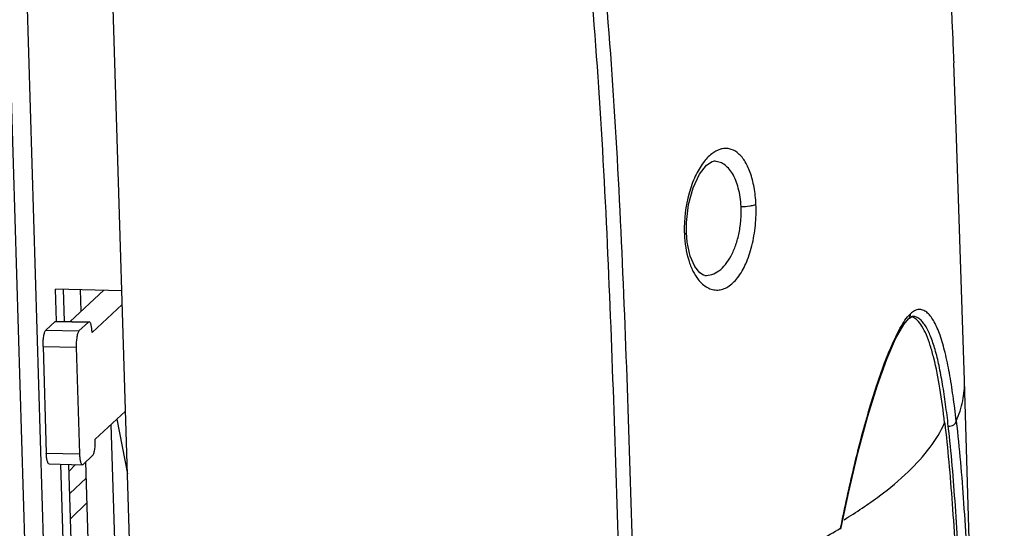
# Model space of a CAD drawing. Header units: millimetres. Extents: x 19266 to 21235, y -89 to 1237.
# Tile 72 of 74: x 21122 to 21194, y 906 to 943. Entities that reach past the tile are written whole.
import ezdxf

# ---------------------------------------------------------------- set-up
doc = ezdxf.new("R2010")
doc.units = ezdxf.units.MM
doc.header["$LTSCALE"] = 16.335
doc.layers.get('0').update_dxf_attribs({"linetype": 'CONTINUOUS'})

msp = doc.modelspace()

# ---------------------------------------------------------------- linework, layer by layer
at = {"color": 7, "linetype": 'Continuous'}
for p, q in [((21120.615, 948.314), (21125.133, 800.214)), ((21132.85, 798.988), (21128.293, 948.392)), ((21121.987, 948.108), (21126.505, 800.008)), ((21190.204, 934.173), (21189.994, 939.68)), ((21190.776, 916.431), (21190.204, 934.173)), ((21170.408, 927.263), (21170.408, 927.994)), ((21170.472, 926.549), (21170.408, 927.263)), ((21171.751, 924.118), (21171.751, 924.118)), ((21129.067, 923.003), (21124.205, 923.109)), ((21124.276, 920.779), (21124.205, 923.109)), ((21124.872, 920.764), (21124.801, 923.096)), ((21127.734, 923.032), (21125.276, 920.755)), ((21126.09, 921.509), (21126.042, 923.069)), ((21186.325, 920.524), (21186.678, 920.951)), ((21186.68, 920.952), (21186.893, 921.103)), ((21186.893, 921.103), (21187.002, 921.131)), ((21187.007, 921.131), (21187.002, 921.131)), ((21124.191, 920.755), (21123.496, 920.111)), ((21124.191, 920.755), (21124.243, 920.778)), ((21124.191, 920.755), (21126.622, 920.702)), ((21124.242, 920.778), (21126.622, 920.726)), ((21123.496, 920.111), (21125.927, 920.058)), ((21123.294, 918.92), (21125.725, 918.867)), ((21123.294, 918.92), (21123.533, 911.108)), ((21193.695, 820.734), (21190.776, 916.431)), ((21128.708, 913.597), (21129.476, 909.592)), ((21123.533, 911.108), (21125.964, 911.055)), ((21123.742, 910.323), (21126.173, 910.27)), ((21124.98, 897.72), (21124.596, 910.304)), ((21125.559, 898.256), (21125.191, 910.291)), ((21125.206, 909.804), (21125.683, 910.281)), ((21126.736, 900.31), (21126.426, 910.48)), ((21126.463, 909.281), (21125.256, 908.168)), ((21126.517, 907.514), (21125.313, 906.309))]:
    msp.add_line(p, q, dxfattribs=at)
at = {"color": 3, "linetype": 'Continuous'}
for p, q in [((21129.098, 921.991), (21126.883, 919.94)), ((21126.622, 920.702), (21125.927, 920.058)), ((21126.674, 920.725), (21126.622, 920.702)), ((21125.725, 918.867), (21125.964, 911.055)), ((21127.121, 912.128), (21129.336, 914.179)), ((21128.681, 900.268), (21128.286, 913.207)), ((21126.225, 910.293), (21126.92, 910.937)), ((21126.173, 910.27), (21126.225, 910.293))]:
    msp.add_line(p, q, dxfattribs=at)
at = {"color": 7, "linetype": 'Continuous'}
for points in [[(21170.408, 927.994), (21170.564, 929.318), (21170.902, 930.535), (21171.371, 931.523), (21171.886, 932.18), (21172.302, 932.453), (21172.403, 932.473)], [(21171.752, 924.118), (21171.676, 924.131), (21171.386, 924.31), (21171.023, 924.784), (21170.697, 925.54), (21170.472, 926.549)], [(21181.734, 905.546), (21182.306, 908.274), (21183.001, 911.222), (21183.701, 913.83), (21184.4, 916.086), (21185.085, 917.982), (21185.738, 919.488), (21186.325, 920.524)]]:
    msp.add_lwpolyline(points, dxfattribs=at)
for centre, radius, start, end in [((21179.306, 927.545), 9.05, 181.77494, 182.52264), ((21187.571, 920.4), 1.176, 129.24951, 130.69183), ((21188.031, 920.037), 1.753, 130.31871, 133.38748)]:
    msp.add_arc(centre, radius, start, end, dxfattribs=at)
for points, knots in [([(21165.599, 898.998), (21165.351, 907.13), (21164.866, 923.402), (21163.985, 939.671), (21163.185, 947.778)], [0, 0, 0, 0, 0.499686, 1, 1, 1, 1]), ([(21166.633, 899.117), (21166.384, 907.252), (21165.899, 923.545), (21165.017, 939.835), (21164.215, 947.959)], [0, 0, 0, 0, 0.499271, 1, 1, 1, 1]), ([(21189.694, 946.392), (21189.708, 946.1), (21189.767, 944.843), (21189.821, 943.586), (21189.864, 942.621)], [0, 0, 0, 0, 0.232477, 1, 1, 1, 1]), ([(21189.864, 942.621), (21189.876, 942.339), (21189.92, 941.358), (21189.966, 940.378), (21189.994, 939.679)], [0, 0, 0, 0, 0.287842, 1, 1, 1, 1]), ([(21175.506, 929.324), (21175.487, 929.742), (21175.404, 930.535), (21175.131, 931.62), (21174.728, 932.496), (21174.204, 933.121), (21173.659, 933.393), (21173.223, 933.426), (21172.769, 933.345), (21172.197, 933.013), (21171.834, 932.613), (21171.657, 932.379)], [0, 0, 0, 0, 0.178557, 0.339031, 0.47538, 0.586766, 0.680481, 0.725399, 0.77167, 0.874982, 1, 1, 1, 1]), ([(21174.417, 929.166), (21174.395, 929.619), (21174.279, 930.454), (21173.921, 931.406), (21173.509, 931.969), (21173.174, 932.261), (21172.803, 932.439), (21172.54, 932.475), (21172.412, 932.473)], [0, 0, 0, 0, 0.322466, 0.595969, 0.711691, 0.81483, 0.909129, 1, 1, 1, 1]), ([(21171.657, 932.379), (21171.424, 932.072), (21171.006, 931.348), (21170.398, 929.655), (21170.23, 928.229), (21170.26, 927.265)], [0, 0, 0, 0, 0.21514, 0.462175, 1, 1, 1, 1]), ([(21171.281, 923.818), (21171.467, 923.584), (21171.794, 923.28), (21172.317, 923.074), (21172.707, 923.034), (21173.097, 923.107), (21173.478, 923.29), (21173.841, 923.578), (21174.318, 924.116), (21174.826, 925.02), (21175.254, 926.32), (21175.499, 927.786), (21175.529, 928.81), (21175.506, 929.324)], [0, 0, 0, 0, 0.098945, 0.142423, 0.184222, 0.226742, 0.272299, 0.322701, 0.378955, 0.509512, 0.662421, 0.829779, 1, 1, 1, 1]), ([(21171.752, 924.118), (21171.929, 924.108), (21172.307, 924.162), (21172.833, 924.454), (21173.31, 924.932), (21173.723, 925.575), (21174.056, 926.359), (21174.292, 927.248), (21174.421, 928.196), (21174.433, 928.843), (21174.417, 929.166)], [0, 0, 0, 0, 0.085066, 0.17773, 0.283804, 0.405581, 0.542271, 0.690541, 0.845392, 1, 1, 1, 1]), ([(21174.417, 929.165), (21174.629, 929.166), (21174.932, 929.184), (21175.294, 929.251), (21175.445, 929.296), (21175.506, 929.324)], [0, 0, 0, 0, 0.574553, 0.818148, 1, 1, 1, 1]), ([(21170.408, 927.263), (21170.409, 927.24), (21170.359, 927.185), (21170.303, 927.162), (21170.265, 927.147)], [0, 0, 0, 0, 0.360605, 1, 1, 1, 1]), ([(21170.265, 927.147), (21170.294, 926.499), (21170.431, 925.566), (21170.853, 924.465), (21171.129, 924.011), (21171.281, 923.818)], [0, 0, 0, 0, 0.551576, 0.790892, 1, 1, 1, 1]), ([(21190.179, 913.465), (21190.108, 914.079), (21189.96, 915.256), (21189.695, 916.93), (21189.391, 918.414), (21189.085, 919.508), (21188.801, 920.249), (21188.583, 920.702), (21188.349, 921.076), (21188.097, 921.367), (21187.824, 921.568), (21187.514, 921.654), (21187.184, 921.585), (21186.992, 921.454), (21186.897, 921.373)], [0, 0, 0, 0, 0.193234, 0.371053, 0.530142, 0.666904, 0.725877, 0.778218, 0.823975, 0.863572, 0.897836, 0.928749, 0.960949, 1, 1, 1, 1]), ([(21186.135, 920.381), (21186.173, 920.449), (21186.317, 920.692), (21186.474, 920.929), (21186.606, 921.086)], [0, 0, 0, 0, 0.274936, 1, 1, 1, 1]), ([(21186.606, 921.086), (21186.622, 921.106), (21186.684, 921.178), (21186.751, 921.246), (21186.804, 921.292)], [0, 0, 0, 0, 0.267126, 1, 1, 1, 1]), ([(21186.68, 920.952), (21186.725, 920.994), (21186.805, 921.106), (21186.829, 921.241), (21186.827, 921.311)], [0, 0, 0, 0, 0.469905, 1, 1, 1, 1]), ([(21187.311, 920.851), (21187.276, 920.885), (21187.143, 921.001), (21186.982, 921.09), (21186.857, 921.119)], [0, 0, 0, 0, 0.27245, 1, 1, 1, 1]), ([(21189.594, 913.096), (21189.534, 913.629), (21189.407, 914.657), (21189.187, 916.133), (21188.937, 917.471), (21188.655, 918.646), (21188.334, 919.629), (21188.014, 920.308), (21187.721, 920.719), (21187.502, 920.941), (21187.265, 921.09), (21187.091, 921.129), (21187.007, 921.131)], [0, 0, 0, 0, 0.183723, 0.354853, 0.511093, 0.649734, 0.768289, 0.865095, 0.90532, 0.940499, 0.97142, 1, 1, 1, 1]), ([(21181.709, 905.618), (21181.856, 906.374), (21182.167, 907.86), (21182.668, 910.047), (21183.189, 912.147), (21183.739, 914.137), (21184.311, 915.985), (21184.895, 917.659), (21185.484, 919.116), (21185.913, 919.994), (21186.135, 920.381)], [0, 0, 0, 0, 0.149342, 0.294709, 0.435292, 0.569358, 0.695177, 0.810761, 0.913311, 1, 1, 1, 1]), ([(21189.327, 913.335), (21189.226, 914.185), (21189.011, 915.771), (21188.651, 917.659), (21188.296, 918.953), (21188.015, 919.738), (21187.705, 920.372), (21187.449, 920.719), (21187.311, 920.851)], [0, 0, 0, 0, 0.326451, 0.609851, 0.731518, 0.837703, 0.927207, 1, 1, 1, 1]), ([(21123.294, 918.92), (21123.29, 919.05), (21123.295, 919.302), (21123.326, 919.605), (21123.369, 919.82), (21123.405, 919.947), (21123.444, 920.043), (21123.478, 920.094), (21123.496, 920.111)], [0, 0, 0, 0, 0.318424, 0.61674, 0.744992, 0.853266, 0.938605, 1, 1, 1, 1]), ([(21190.179, 913.465), (21190.386, 913.941), (21190.703, 914.915), (21190.791, 915.936), (21190.776, 916.431)], [0, 0, 0, 0, 0.512149, 1, 1, 1, 1]), ([(21181.959, 906.247), (21182.853, 906.793), (21184.492, 907.88), (21186.623, 909.644), (21188.251, 911.425), (21189.041, 912.703), (21189.327, 913.335)], [0, 0, 0, 0, 0.303427, 0.568834, 0.799257, 1, 1, 1, 1]), ([(21189.328, 913.335), (21189.442, 912.385), (21189.643, 910.414), (21189.977, 906.246), (21190.163, 903.027), (21190.275, 900.829)], [0, 0, 0, 0, 0.22878, 0.473817, 1, 1, 1, 1]), ([(21189.594, 913.096), (21189.667, 913.09), (21189.807, 913.102), (21189.99, 913.178), (21190.127, 913.297), (21190.174, 913.409), (21190.179, 913.465)], [0, 0, 0, 0, 0.29021, 0.545499, 0.776694, 1, 1, 1, 1]), ([(21190.49, 900.783), (21190.384, 902.942), (21190.155, 907.052), (21189.813, 911.154), (21189.594, 913.096)], [0, 0, 0, 0, 0.525379, 1, 1, 1, 1]), ([(21190.179, 913.465), (21190.409, 911.469), (21190.756, 907.249), (21190.992, 903.022), (21191.102, 900.801)], [0, 0, 0, 0, 0.474588, 1, 1, 1, 1]), ([(21123.742, 910.323), (21123.71, 910.324), (21123.664, 910.376), (21123.629, 910.456), (21123.598, 910.552), (21123.574, 910.667), (21123.546, 910.855), (21123.536, 911.004), (21123.533, 911.108)], [0, 0, 0, 0, 0.113699, 0.206219, 0.324354, 0.466316, 0.629085, 1, 1, 1, 1]), ([(21166.633, 899.117), (21168.091, 899.618), (21170.89, 900.626), (21174.87, 902.226), (21178.455, 903.859), (21180.676, 905.025), (21181.709, 905.618)], [0, 0, 0, 0, 0.281387, 0.542739, 0.782606, 1, 1, 1, 1])]:
    msp.add_open_spline(points, degree=3, knots=knots, dxfattribs=at)
at = {"color": 3, "linetype": 'Continuous'}
for points, knots in [([(21126.883, 919.94), (21126.88, 920.043), (21126.87, 920.193), (21126.842, 920.38), (21126.817, 920.496), (21126.787, 920.591), (21126.752, 920.671), (21126.705, 920.724), (21126.674, 920.725)], [0, 0, 0, 0, 0.370915, 0.533684, 0.675646, 0.793781, 0.886301, 1, 1, 1, 1]), ([(21125.927, 920.058), (21125.909, 920.041), (21125.875, 919.99), (21125.835, 919.894), (21125.8, 919.767), (21125.757, 919.553), (21125.726, 919.249), (21125.721, 918.997), (21125.725, 918.867)], [0, 0, 0, 0, 0.061395, 0.146734, 0.255008, 0.38326, 0.681576, 1, 1, 1, 1]), ([(21126.92, 910.937), (21126.938, 910.954), (21126.972, 911.005), (21127.011, 911.101), (21127.047, 911.228), (21127.09, 911.442), (21127.121, 911.745), (21127.125, 911.998), (21127.121, 912.128)], [0, 0, 0, 0, 0.061395, 0.146734, 0.255008, 0.38326, 0.681576, 1, 1, 1, 1]), ([(21125.964, 911.055), (21125.967, 910.951), (21125.977, 910.802), (21126.005, 910.615), (21126.029, 910.499), (21126.06, 910.404), (21126.095, 910.323), (21126.141, 910.271), (21126.173, 910.27)], [0, 0, 0, 0, 0.370915, 0.533684, 0.675646, 0.793781, 0.886301, 1, 1, 1, 1])]:
    msp.add_open_spline(points, degree=3, knots=knots, dxfattribs=at)

doc.saveas('drawing.dxf')
